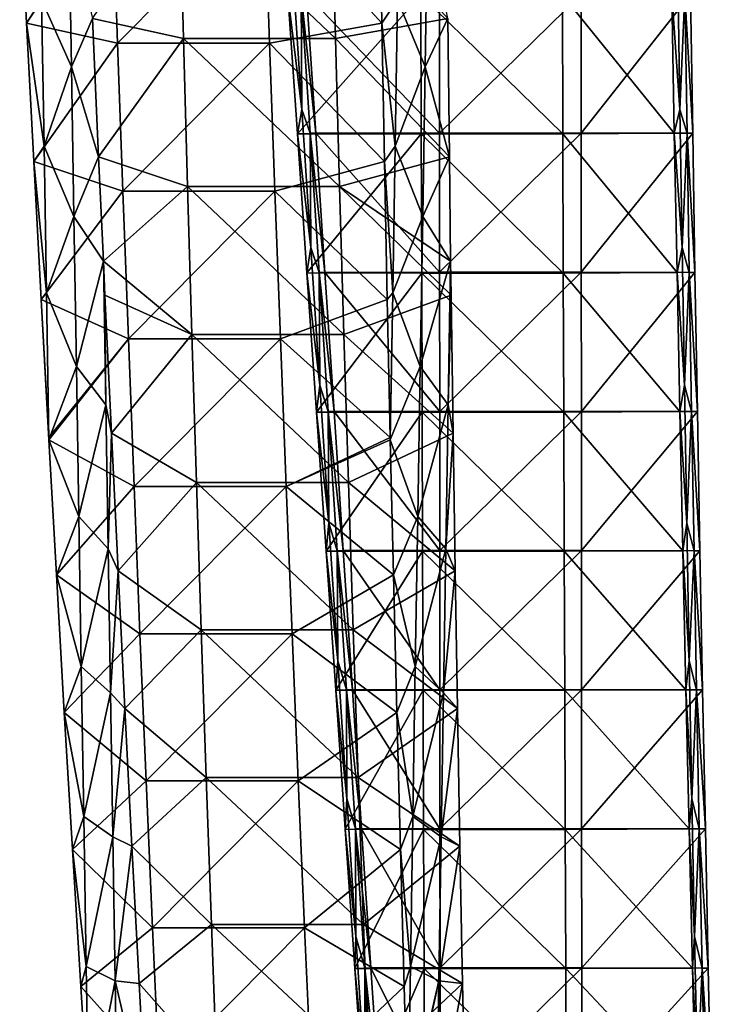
# Model space of a CAD drawing. Header units: millimetres. Extents: x -230 to 230, y 0 to 904.
# Tile 4 of 27: x 165 to 229, y 74 to 165. Entities that reach past the tile are written whole.
import ezdxf

# ---------------------------------------------------------------- set-up
doc = ezdxf.new("R2010")
doc.units = ezdxf.units.MM
doc.header["$LTSCALE"] = 81.481481
for name, color, linetype in [('13', 7, 'CONTINUOUS'), ('15', 7, 'CONTINUOUS'), ('17', 7, 'CONTINUOUS'), ('18', 7, 'CONTINUOUS'), ('2', 7, 'CONTINUOUS'), ('4', 7, 'CONTINUOUS'), ('5', 7, 'CONTINUOUS'), ('6', 7, 'CONTINUOUS')]:
    doc.layers.add(name, color=color, linetype=linetype)

msp = doc.modelspace()

# ---------------------------------------------------------------- linework, layer by layer
at = {"layer": '13', "linetype": 'Continuous'}
for points in [[(225.746, 156.984, -36.353), (224.993, 167.686, -48.721), (225.555, 169.762, -36.344), (225.746, 156.984, -36.353)], [(225.746, 156.984, -36.353), (225.555, 169.762, -36.344), (226.215, 167.683, -23.207), (225.746, 156.984, -36.353)], [(225.231, 154.786, -47.809), (224.993, 167.686, -48.721), (225.746, 156.984, -36.353), (225.231, 154.786, -47.809)], [(226.409, 154.783, -23.216), (225.746, 156.984, -36.353), (226.215, 167.683, -23.207), (226.409, 154.783, -23.216)], [(226.933, 154.785, -12.266), (226.215, 167.683, -23.207), (226.731, 167.685, -12.428), (226.933, 154.785, -12.266)], [(226.409, 154.783, -23.216), (226.215, 167.683, -23.207), (226.933, 154.785, -12.266), (226.409, 154.783, -23.216)], [(225.947, 144.207, -36.362), (225.231, 154.786, -47.809), (225.746, 156.984, -36.353), (225.947, 144.207, -36.362)], [(225.947, 144.207, -36.362), (225.746, 156.984, -36.353), (226.409, 154.783, -23.216), (225.947, 144.207, -36.362)], [(225.481, 141.886, -46.889), (225.231, 154.786, -47.809), (225.947, 144.207, -36.362), (225.481, 141.886, -46.889)], [(226.614, 141.884, -23.226), (225.947, 144.207, -36.362), (226.409, 154.783, -23.216), (226.614, 141.884, -23.226)], [(227.147, 141.885, -12.104), (226.409, 154.783, -23.216), (226.933, 154.785, -12.266), (227.147, 141.885, -12.104)], [(226.614, 141.884, -23.226), (226.409, 154.783, -23.216), (227.147, 141.885, -12.104), (226.614, 141.884, -23.226)], [(226.16, 131.429, -36.372), (225.481, 141.886, -46.889), (225.947, 144.207, -36.362), (226.16, 131.429, -36.372)], [(226.16, 131.429, -36.372), (225.947, 144.207, -36.362), (226.614, 141.884, -23.226), (226.16, 131.429, -36.372)], [(225.743, 128.986, -45.961), (225.481, 141.886, -46.889), (226.16, 131.429, -36.372), (225.743, 128.986, -45.961)], [(226.831, 128.984, -23.237), (226.16, 131.429, -36.372), (226.614, 141.884, -23.226), (226.831, 128.984, -23.237)], [(227.371, 128.985, -11.941), (226.614, 141.884, -23.226), (227.147, 141.885, -12.104), (227.371, 128.985, -11.941)], [(226.831, 128.984, -23.237), (226.614, 141.884, -23.226), (227.371, 128.985, -11.941), (226.831, 128.984, -23.237)], [(226.383, 118.652, -36.383), (225.743, 128.986, -45.961), (226.16, 131.429, -36.372), (226.383, 118.652, -36.383)], [(226.383, 118.652, -36.383), (226.16, 131.429, -36.372), (226.831, 128.984, -23.237), (226.383, 118.652, -36.383)], [(226.015, 116.086, -45.024), (225.743, 128.986, -45.961), (226.383, 118.652, -36.383), (226.015, 116.086, -45.024)], [(227.058, 116.085, -23.248), (226.383, 118.652, -36.383), (226.831, 128.984, -23.237), (227.058, 116.085, -23.248)], [(227.607, 116.086, -11.776), (226.831, 128.984, -23.237), (227.371, 128.985, -11.941), (227.607, 116.086, -11.776)], [(227.058, 116.085, -23.248), (226.831, 128.984, -23.237), (227.607, 116.086, -11.776), (227.058, 116.085, -23.248)], [(226.617, 105.875, -36.394), (226.015, 116.086, -45.024), (226.383, 118.652, -36.383), (226.617, 105.875, -36.394)], [(226.617, 105.875, -36.394), (226.383, 118.652, -36.383), (227.058, 116.085, -23.248), (226.617, 105.875, -36.394)], [(226.3, 103.187, -44.078), (226.015, 116.086, -45.024), (226.617, 105.875, -36.394), (226.3, 103.187, -44.078)], [(227.297, 103.185, -23.259), (226.617, 105.875, -36.394), (227.058, 116.085, -23.248), (227.297, 103.185, -23.259)], [(227.854, 103.187, -11.61), (227.058, 116.085, -23.248), (227.607, 116.086, -11.776), (227.854, 103.187, -11.61)], [(227.297, 103.185, -23.259), (227.058, 116.085, -23.248), (227.854, 103.187, -11.61), (227.297, 103.185, -23.259)], [(226.862, 93.098, -36.406), (226.3, 103.187, -44.078), (226.617, 105.875, -36.394), (226.862, 93.098, -36.406)], [(226.862, 93.098, -36.406), (226.617, 105.875, -36.394), (227.297, 103.185, -23.259), (226.862, 93.098, -36.406)], [(226.596, 90.288, -43.125), (226.3, 103.187, -44.078), (226.862, 93.098, -36.406), (226.596, 90.288, -43.125)], [(227.546, 90.286, -23.271), (226.862, 93.098, -36.406), (227.297, 103.185, -23.259), (227.546, 90.286, -23.271)], [(228.113, 90.288, -11.443), (227.297, 103.185, -23.259), (227.854, 103.187, -11.61), (228.113, 90.288, -11.443)], [(227.546, 90.286, -23.271), (227.297, 103.185, -23.259), (228.113, 90.288, -11.443), (227.546, 90.286, -23.271)], [(227.118, 80.322, -36.418), (226.596, 90.288, -43.125), (226.862, 93.098, -36.406), (227.118, 80.322, -36.418)], [(227.118, 80.322, -36.418), (226.862, 93.098, -36.406), (227.546, 90.286, -23.271), (227.118, 80.322, -36.418)], [(226.903, 77.389, -42.163), (226.596, 90.288, -43.125), (227.118, 80.322, -36.418), (226.903, 77.389, -42.163)], [(227.807, 77.388, -23.283), (227.118, 80.322, -36.418), (227.546, 90.286, -23.271), (227.807, 77.388, -23.283)], [(228.382, 77.389, -11.275), (227.546, 90.286, -23.271), (228.113, 90.288, -11.443), (228.382, 77.389, -11.275)], [(227.807, 77.388, -23.283), (227.546, 90.286, -23.271), (228.382, 77.389, -11.275), (227.807, 77.388, -23.283)], [(227.385, 67.545, -36.431), (226.903, 77.389, -42.163), (227.118, 80.322, -36.418), (227.385, 67.545, -36.431)], [(227.385, 67.545, -36.431), (227.118, 80.322, -36.418), (227.807, 77.388, -23.283), (227.385, 67.545, -36.431)], [(227.222, 64.49, -41.192), (226.903, 77.389, -42.163), (227.385, 67.545, -36.431), (227.222, 64.49, -41.192)], [(228.079, 64.489, -23.296), (227.385, 67.545, -36.431), (227.807, 77.388, -23.283), (228.079, 64.489, -23.296)], [(228.663, 64.49, -11.106), (227.807, 77.388, -23.283), (228.382, 77.389, -11.275), (228.663, 64.49, -11.106)], [(228.079, 64.489, -23.296), (227.807, 77.388, -23.283), (228.663, 64.49, -11.106), (228.079, 64.489, -23.296)]]:
    msp.add_3dface(points, dxfattribs=at)
at = {"layer": '15', "linetype": 'Continuous'}
for points in [[(190.677, 156.988, -34.674), (189.848, 169.765, -34.634), (189.393, 167.641, -47.014), (190.677, 156.988, -34.674)], [(189.848, 169.765, -34.634), (190.677, 156.988, -34.674), (190.611, 167.687, -21.503), (189.848, 169.765, -34.634)], [(190.274, 154.742, -46.133), (190.677, 156.988, -34.674), (189.393, 167.641, -47.014), (190.274, 154.742, -46.133)], [(191.127, 167.695, -10.723), (190.611, 167.687, -21.503), (191.972, 154.795, -10.593), (191.127, 167.695, -10.723)], [(190.611, 167.687, -21.503), (190.677, 156.988, -34.674), (191.448, 154.787, -21.543), (190.611, 167.687, -21.503)], [(190.611, 167.687, -21.503), (191.448, 154.787, -21.543), (191.972, 154.795, -10.593), (190.611, 167.687, -21.503)], [(191.507, 144.21, -34.714), (190.677, 156.988, -34.674), (190.274, 154.742, -46.133), (191.507, 144.21, -34.714)], [(190.677, 156.988, -34.674), (191.507, 144.21, -34.714), (191.448, 154.787, -21.543), (190.677, 156.988, -34.674)], [(191.157, 141.844, -45.243), (191.507, 144.21, -34.714), (190.274, 154.742, -46.133), (191.157, 141.844, -45.243)], [(191.972, 154.795, -10.593), (191.448, 154.787, -21.543), (192.819, 141.895, -10.461), (191.972, 154.795, -10.593)], [(191.448, 154.787, -21.543), (191.507, 144.21, -34.714), (192.287, 141.887, -21.583), (191.448, 154.787, -21.543)], [(191.448, 154.787, -21.543), (192.287, 141.887, -21.583), (192.819, 141.895, -10.461), (191.448, 154.787, -21.543)], [(192.34, 131.433, -34.753), (191.507, 144.21, -34.714), (191.157, 141.844, -45.243), (192.34, 131.433, -34.753)], [(191.507, 144.21, -34.714), (192.34, 131.433, -34.753), (192.287, 141.887, -21.583), (191.507, 144.21, -34.714)], [(192.043, 128.946, -44.344), (192.34, 131.433, -34.753), (191.157, 141.844, -45.243), (192.043, 128.946, -44.344)], [(192.819, 141.895, -10.461), (192.287, 141.887, -21.583), (193.668, 128.995, -10.327), (192.819, 141.895, -10.461)], [(192.287, 141.887, -21.583), (192.34, 131.433, -34.753), (193.128, 128.988, -21.623), (192.287, 141.887, -21.583)], [(192.287, 141.887, -21.583), (193.128, 128.988, -21.623), (193.668, 128.995, -10.327), (192.287, 141.887, -21.583)], [(193.174, 118.656, -34.793), (192.34, 131.433, -34.753), (192.043, 128.946, -44.344), (193.174, 118.656, -34.793)], [(192.34, 131.433, -34.753), (193.174, 118.656, -34.793), (193.128, 128.988, -21.623), (192.34, 131.433, -34.753)], [(192.931, 116.049, -43.437), (193.174, 118.656, -34.793), (192.043, 128.946, -44.344), (192.931, 116.049, -43.437)], [(193.668, 128.995, -10.327), (193.128, 128.988, -21.623), (194.519, 116.096, -10.192), (193.668, 128.995, -10.327)], [(193.128, 128.988, -21.623), (193.174, 118.656, -34.793), (193.971, 116.089, -21.664), (193.128, 128.988, -21.623)], [(193.128, 128.988, -21.623), (193.971, 116.089, -21.664), (194.519, 116.096, -10.192), (193.128, 128.988, -21.623)], [(194.01, 105.879, -34.833), (193.174, 118.656, -34.793), (192.931, 116.049, -43.437), (194.01, 105.879, -34.833)], [(193.174, 118.656, -34.793), (194.01, 105.879, -34.833), (193.971, 116.089, -21.664), (193.174, 118.656, -34.793)], [(193.821, 103.152, -42.521), (194.01, 105.879, -34.833), (192.931, 116.049, -43.437), (193.821, 103.152, -42.521)], [(194.519, 116.096, -10.192), (193.971, 116.089, -21.664), (195.372, 103.196, -10.055), (194.519, 116.096, -10.192)], [(193.971, 116.089, -21.664), (194.01, 105.879, -34.833), (194.815, 103.189, -21.704), (193.971, 116.089, -21.664)], [(193.971, 116.089, -21.664), (194.815, 103.189, -21.704), (195.372, 103.196, -10.055), (193.971, 116.089, -21.664)], [(194.848, 93.102, -34.873), (194.01, 105.879, -34.833), (193.821, 103.152, -42.521), (194.848, 93.102, -34.873)], [(194.01, 105.879, -34.833), (194.848, 93.102, -34.873), (194.815, 103.189, -21.704), (194.01, 105.879, -34.833)], [(195.372, 103.196, -10.055), (194.815, 103.189, -21.704), (196.227, 90.296, -9.917), (195.372, 103.196, -10.055)], [(194.815, 103.189, -21.704), (194.848, 93.102, -34.873), (195.661, 90.29, -21.744), (194.815, 103.189, -21.704)], [(194.815, 103.189, -21.704), (195.661, 90.29, -21.744), (196.227, 90.296, -9.917), (194.815, 103.189, -21.704)], [(194.713, 90.256, -41.596), (194.848, 93.102, -34.873), (193.821, 103.152, -42.521), (194.713, 90.256, -41.596)], [(195.687, 80.325, -34.914), (194.848, 93.102, -34.873), (194.713, 90.256, -41.596), (195.687, 80.325, -34.914)], [(194.848, 93.102, -34.873), (195.687, 80.325, -34.914), (195.661, 90.29, -21.744), (194.848, 93.102, -34.873)], [(195.608, 77.361, -40.662), (195.687, 80.325, -34.914), (194.713, 90.256, -41.596), (195.608, 77.361, -40.662)], [(196.227, 90.296, -9.917), (195.661, 90.29, -21.744), (197.084, 77.397, -9.777), (196.227, 90.296, -9.917)], [(195.661, 90.29, -21.744), (195.687, 80.325, -34.914), (196.509, 77.391, -21.785), (195.661, 90.29, -21.744)], [(195.661, 90.29, -21.744), (196.509, 77.391, -21.785), (197.084, 77.397, -9.777), (195.661, 90.29, -21.744)], [(196.529, 67.549, -34.954), (195.687, 80.325, -34.914), (195.608, 77.361, -40.662), (196.529, 67.549, -34.954)], [(195.687, 80.325, -34.914), (196.529, 67.549, -34.954), (196.509, 77.391, -21.785), (195.687, 80.325, -34.914)], [(196.504, 64.466, -39.72), (196.529, 67.549, -34.954), (195.608, 77.361, -40.662), (196.504, 64.466, -39.72)], [(197.084, 77.397, -9.777), (196.509, 77.391, -21.785), (197.943, 64.497, -9.636), (197.084, 77.397, -9.777)], [(196.509, 77.391, -21.785), (196.529, 67.549, -34.954), (197.359, 64.492, -21.826), (196.509, 77.391, -21.785)], [(196.509, 77.391, -21.785), (197.359, 64.492, -21.826), (197.943, 64.497, -9.636), (196.509, 77.391, -21.785)]]:
    msp.add_3dface(points, dxfattribs=at)
at = {"layer": '17', "linetype": 'Continuous'}
for points in [[(190.274, 154.742, -46.133), (189.393, 167.641, -47.014), (201.707, 167.631, -47.603), (190.274, 154.742, -46.133)], [(190.274, 154.742, -46.133), (201.707, 167.631, -47.603), (201.751, 154.733, -46.682), (190.274, 154.742, -46.133)], [(214.845, 167.631, -48.232), (214.889, 154.733, -47.31), (201.707, 167.631, -47.603), (214.845, 167.631, -48.232)], [(201.707, 167.631, -47.603), (214.889, 154.733, -47.31), (201.751, 154.733, -46.682), (201.707, 167.631, -47.603)], [(224.993, 167.686, -48.721), (225.231, 154.786, -47.809), (214.845, 167.631, -48.232), (224.993, 167.686, -48.721)], [(214.845, 167.631, -48.232), (225.231, 154.786, -47.809), (214.889, 154.733, -47.31), (214.845, 167.631, -48.232)], [(191.157, 141.844, -45.243), (190.274, 154.742, -46.133), (201.751, 154.733, -46.682), (191.157, 141.844, -45.243)], [(191.157, 141.844, -45.243), (201.751, 154.733, -46.682), (201.796, 141.835, -45.752), (191.157, 141.844, -45.243)], [(214.889, 154.733, -47.31), (214.933, 141.835, -46.381), (201.751, 154.733, -46.682), (214.889, 154.733, -47.31)], [(201.751, 154.733, -46.682), (214.933, 141.835, -46.381), (201.796, 141.835, -45.752), (201.751, 154.733, -46.682)], [(225.231, 154.786, -47.809), (225.481, 141.886, -46.889), (214.889, 154.733, -47.31), (225.231, 154.786, -47.809)], [(214.889, 154.733, -47.31), (225.481, 141.886, -46.889), (214.933, 141.835, -46.381), (214.889, 154.733, -47.31)], [(192.043, 128.946, -44.344), (191.157, 141.844, -45.243), (201.796, 141.835, -45.752), (192.043, 128.946, -44.344)], [(192.043, 128.946, -44.344), (201.796, 141.835, -45.752), (201.84, 128.937, -44.813), (192.043, 128.946, -44.344)], [(214.933, 141.835, -46.381), (214.978, 128.937, -45.442), (201.796, 141.835, -45.752), (214.933, 141.835, -46.381)], [(201.796, 141.835, -45.752), (214.978, 128.937, -45.442), (201.84, 128.937, -44.813), (201.796, 141.835, -45.752)], [(225.481, 141.886, -46.889), (225.743, 128.986, -45.961), (214.933, 141.835, -46.381), (225.481, 141.886, -46.889)], [(214.933, 141.835, -46.381), (225.743, 128.986, -45.961), (214.978, 128.937, -45.442), (214.933, 141.835, -46.381)], [(192.931, 116.049, -43.437), (192.043, 128.946, -44.344), (201.84, 128.937, -44.813), (192.931, 116.049, -43.437)], [(192.931, 116.049, -43.437), (201.84, 128.937, -44.813), (201.886, 116.04, -43.865), (192.931, 116.049, -43.437)], [(214.978, 128.937, -45.442), (215.024, 116.04, -44.494), (201.84, 128.937, -44.813), (214.978, 128.937, -45.442)], [(201.84, 128.937, -44.813), (215.024, 116.04, -44.494), (201.886, 116.04, -43.865), (201.84, 128.937, -44.813)], [(225.743, 128.986, -45.961), (226.015, 116.086, -45.024), (214.978, 128.937, -45.442), (225.743, 128.986, -45.961)], [(214.978, 128.937, -45.442), (226.015, 116.086, -45.024), (215.024, 116.04, -44.494), (214.978, 128.937, -45.442)], [(193.821, 103.152, -42.521), (192.931, 116.049, -43.437), (201.886, 116.04, -43.865), (193.821, 103.152, -42.521)], [(193.821, 103.152, -42.521), (201.886, 116.04, -43.865), (201.932, 103.144, -42.909), (193.821, 103.152, -42.521)], [(215.024, 116.04, -44.494), (215.069, 103.144, -43.538), (201.886, 116.04, -43.865), (215.024, 116.04, -44.494)], [(201.886, 116.04, -43.865), (215.069, 103.144, -43.538), (201.932, 103.144, -42.909), (201.886, 116.04, -43.865)], [(226.015, 116.086, -45.024), (226.3, 103.187, -44.078), (215.024, 116.04, -44.494), (226.015, 116.086, -45.024)], [(215.024, 116.04, -44.494), (226.3, 103.187, -44.078), (215.069, 103.144, -43.538), (215.024, 116.04, -44.494)], [(226.3, 103.187, -44.078), (226.596, 90.288, -43.125), (215.069, 103.144, -43.538), (226.3, 103.187, -44.078)], [(194.713, 90.256, -41.596), (193.821, 103.152, -42.521), (201.932, 103.144, -42.909), (194.713, 90.256, -41.596)], [(194.713, 90.256, -41.596), (201.932, 103.144, -42.909), (201.978, 90.249, -41.943), (194.713, 90.256, -41.596)], [(215.069, 103.144, -43.538), (215.116, 90.249, -42.572), (201.932, 103.144, -42.909), (215.069, 103.144, -43.538)], [(201.932, 103.144, -42.909), (215.116, 90.249, -42.572), (201.978, 90.249, -41.943), (201.932, 103.144, -42.909)], [(215.069, 103.144, -43.538), (226.596, 90.288, -43.125), (215.116, 90.249, -42.572), (215.069, 103.144, -43.538)], [(195.608, 77.361, -40.662), (194.713, 90.256, -41.596), (201.978, 90.249, -41.943), (195.608, 77.361, -40.662)], [(195.608, 77.361, -40.662), (201.978, 90.249, -41.943), (202.024, 77.354, -40.969), (195.608, 77.361, -40.662)], [(215.116, 90.249, -42.572), (215.162, 77.354, -41.598), (201.978, 90.249, -41.943), (215.116, 90.249, -42.572)], [(201.978, 90.249, -41.943), (215.162, 77.354, -41.598), (202.024, 77.354, -40.969), (201.978, 90.249, -41.943)], [(226.596, 90.288, -43.125), (226.903, 77.389, -42.163), (215.116, 90.249, -42.572), (226.596, 90.288, -43.125)], [(215.116, 90.249, -42.572), (226.903, 77.389, -42.163), (215.162, 77.354, -41.598), (215.116, 90.249, -42.572)], [(196.504, 64.466, -39.72), (195.608, 77.361, -40.662), (202.024, 77.354, -40.969), (196.504, 64.466, -39.72)], [(196.504, 64.466, -39.72), (202.024, 77.354, -40.969), (202.072, 64.46, -39.986), (196.504, 64.466, -39.72)], [(215.162, 77.354, -41.598), (215.209, 64.46, -40.615), (202.024, 77.354, -40.969), (215.162, 77.354, -41.598)], [(202.024, 77.354, -40.969), (215.209, 64.46, -40.615), (202.072, 64.46, -39.986), (202.024, 77.354, -40.969)], [(226.903, 77.389, -42.163), (227.222, 64.49, -41.192), (215.162, 77.354, -41.598), (226.903, 77.389, -42.163)], [(215.162, 77.354, -41.598), (227.222, 64.49, -41.192), (215.209, 64.46, -40.615), (215.162, 77.354, -41.598)]]:
    msp.add_3dface(points, dxfattribs=at)
at = {"layer": '18', "linetype": 'Continuous'}
for points in [[(191.127, 167.695, -10.723), (203.452, 154.798, -11.142), (203.444, 167.698, -11.313), (191.127, 167.695, -10.723)], [(191.127, 167.695, -10.723), (191.972, 154.795, -10.593), (203.452, 154.798, -11.142), (191.127, 167.695, -10.723)], [(203.452, 154.798, -11.142), (216.582, 167.698, -11.942), (203.444, 167.698, -11.313), (203.452, 154.798, -11.142)], [(216.59, 154.798, -11.771), (216.582, 167.698, -11.942), (203.452, 154.798, -11.142), (216.59, 154.798, -11.771)], [(216.59, 154.798, -11.771), (226.731, 167.685, -12.428), (216.582, 167.698, -11.942), (216.59, 154.798, -11.771)], [(226.933, 154.785, -12.266), (226.731, 167.685, -12.428), (216.59, 154.798, -11.771), (226.933, 154.785, -12.266)], [(191.972, 154.795, -10.593), (203.461, 141.898, -10.97), (203.452, 154.798, -11.142), (191.972, 154.795, -10.593)], [(191.972, 154.795, -10.593), (192.819, 141.895, -10.461), (203.461, 141.898, -10.97), (191.972, 154.795, -10.593)], [(203.461, 141.898, -10.97), (216.59, 154.798, -11.771), (203.452, 154.798, -11.142), (203.461, 141.898, -10.97)], [(216.598, 141.898, -11.599), (216.59, 154.798, -11.771), (203.461, 141.898, -10.97), (216.598, 141.898, -11.599)], [(216.598, 141.898, -11.599), (226.933, 154.785, -12.266), (216.59, 154.798, -11.771), (216.598, 141.898, -11.599)], [(227.147, 141.885, -12.104), (226.933, 154.785, -12.266), (216.598, 141.898, -11.599), (227.147, 141.885, -12.104)], [(192.819, 141.895, -10.461), (203.469, 128.998, -10.796), (203.461, 141.898, -10.97), (192.819, 141.895, -10.461)], [(192.819, 141.895, -10.461), (193.668, 128.995, -10.327), (203.469, 128.998, -10.796), (192.819, 141.895, -10.461)], [(203.469, 128.998, -10.796), (216.598, 141.898, -11.599), (203.461, 141.898, -10.97), (203.469, 128.998, -10.796)], [(216.607, 128.998, -11.425), (216.598, 141.898, -11.599), (203.469, 128.998, -10.796), (216.607, 128.998, -11.425)], [(216.607, 128.998, -11.425), (227.147, 141.885, -12.104), (216.598, 141.898, -11.599), (216.607, 128.998, -11.425)], [(227.371, 128.985, -11.941), (227.147, 141.885, -12.104), (216.607, 128.998, -11.425), (227.371, 128.985, -11.941)], [(193.668, 128.995, -10.327), (203.477, 116.098, -10.621), (203.469, 128.998, -10.796), (193.668, 128.995, -10.327)], [(193.668, 128.995, -10.327), (194.519, 116.096, -10.192), (203.477, 116.098, -10.621), (193.668, 128.995, -10.327)], [(203.477, 116.098, -10.621), (216.607, 128.998, -11.425), (203.469, 128.998, -10.796), (203.477, 116.098, -10.621)], [(216.615, 116.098, -11.25), (216.607, 128.998, -11.425), (203.477, 116.098, -10.621), (216.615, 116.098, -11.25)], [(216.615, 116.098, -11.25), (227.371, 128.985, -11.941), (216.607, 128.998, -11.425), (216.615, 116.098, -11.25)], [(227.607, 116.086, -11.776), (227.371, 128.985, -11.941), (216.615, 116.098, -11.25), (227.607, 116.086, -11.776)], [(194.519, 116.096, -10.192), (203.486, 103.198, -10.444), (203.477, 116.098, -10.621), (194.519, 116.096, -10.192)], [(194.519, 116.096, -10.192), (195.372, 103.196, -10.055), (203.486, 103.198, -10.444), (194.519, 116.096, -10.192)], [(203.486, 103.198, -10.444), (216.615, 116.098, -11.25), (203.477, 116.098, -10.621), (203.486, 103.198, -10.444)], [(216.624, 103.198, -11.073), (216.615, 116.098, -11.25), (203.486, 103.198, -10.444), (216.624, 103.198, -11.073)], [(216.624, 103.198, -11.073), (227.607, 116.086, -11.776), (216.615, 116.098, -11.25), (216.624, 103.198, -11.073)], [(227.854, 103.187, -11.61), (227.607, 116.086, -11.776), (216.624, 103.198, -11.073), (227.854, 103.187, -11.61)], [(195.372, 103.196, -10.055), (203.494, 90.298, -10.265), (203.486, 103.198, -10.444), (195.372, 103.196, -10.055)], [(195.372, 103.196, -10.055), (196.227, 90.296, -9.917), (203.494, 90.298, -10.265), (195.372, 103.196, -10.055)], [(203.494, 90.298, -10.265), (216.624, 103.198, -11.073), (203.486, 103.198, -10.444), (203.494, 90.298, -10.265)], [(216.632, 90.298, -10.894), (216.624, 103.198, -11.073), (203.494, 90.298, -10.265), (216.632, 90.298, -10.894)], [(216.632, 90.298, -10.894), (227.854, 103.187, -11.61), (216.624, 103.198, -11.073), (216.632, 90.298, -10.894)], [(228.113, 90.288, -11.443), (227.854, 103.187, -11.61), (216.632, 90.298, -10.894), (228.113, 90.288, -11.443)], [(196.227, 90.296, -9.917), (203.503, 77.398, -10.085), (203.494, 90.298, -10.265), (196.227, 90.296, -9.917)], [(196.227, 90.296, -9.917), (197.084, 77.397, -9.777), (203.503, 77.398, -10.085), (196.227, 90.296, -9.917)], [(203.503, 77.398, -10.085), (216.632, 90.298, -10.894), (203.494, 90.298, -10.265), (203.503, 77.398, -10.085)], [(216.641, 77.398, -10.714), (216.632, 90.298, -10.894), (203.503, 77.398, -10.085), (216.641, 77.398, -10.714)], [(216.641, 77.398, -10.714), (228.113, 90.288, -11.443), (216.632, 90.298, -10.894), (216.641, 77.398, -10.714)], [(228.382, 77.389, -11.275), (228.113, 90.288, -11.443), (216.641, 77.398, -10.714), (228.382, 77.389, -11.275)], [(197.084, 77.397, -9.777), (203.512, 64.499, -9.903), (203.503, 77.398, -10.085), (197.084, 77.397, -9.777)], [(197.084, 77.397, -9.777), (197.943, 64.497, -9.636), (203.512, 64.499, -9.903), (197.084, 77.397, -9.777)], [(203.512, 64.499, -9.903), (216.641, 77.398, -10.714), (203.503, 77.398, -10.085), (203.512, 64.499, -9.903)], [(216.65, 64.499, -10.531), (216.641, 77.398, -10.714), (203.512, 64.499, -9.903), (216.65, 64.499, -10.531)], [(216.65, 64.499, -10.531), (228.382, 77.389, -11.275), (216.641, 77.398, -10.714), (216.65, 64.499, -10.531)], [(228.663, 64.49, -11.106), (228.382, 77.389, -11.275), (216.65, 64.499, -10.531), (228.663, 64.49, -11.106)]]:
    msp.add_3dface(points, dxfattribs=at)
at = {"layer": '2', "linetype": 'Continuous'}
for points in [[(164.508, 177.824, -432.927), (165.155, 164.989, -435.192), (173.12, 176.907, -431.466), (164.508, 177.824, -432.927)], [(197.871, 177.824, -426.62), (187.222, 176.907, -428.8), (198.096, 164.989, -428.965), (197.871, 177.824, -426.62)], [(173.12, 176.907, -431.466), (165.155, 164.989, -435.192), (173.589, 163.158, -433.947), (173.12, 176.907, -431.466)], [(187.222, 176.907, -428.8), (173.12, 176.907, -431.466), (173.589, 163.158, -433.947), (187.222, 176.907, -428.8)], [(187.691, 163.158, -431.281), (187.222, 176.907, -428.8), (173.589, 163.158, -433.947), (187.691, 163.158, -431.281)], [(187.222, 176.907, -428.8), (187.691, 163.158, -431.281), (198.096, 164.989, -428.965), (187.222, 176.907, -428.8)], [(165.155, 164.989, -435.192), (165.819, 152.173, -437.551), (173.589, 163.158, -433.947), (165.155, 164.989, -435.192)], [(198.096, 164.989, -428.965), (187.691, 163.158, -431.281), (198.338, 152.173, -431.403), (198.096, 164.989, -428.965)], [(173.589, 163.158, -433.947), (165.819, 152.173, -437.551), (174.078, 149.429, -436.534), (173.589, 163.158, -433.947)], [(187.691, 163.158, -431.281), (173.589, 163.158, -433.947), (174.078, 149.429, -436.534), (187.691, 163.158, -431.281)], [(188.18, 149.429, -433.868), (187.691, 163.158, -431.281), (174.078, 149.429, -436.534), (188.18, 149.429, -433.868)], [(187.691, 163.158, -431.281), (188.18, 149.429, -433.868), (198.338, 152.173, -431.403), (187.691, 163.158, -431.281)], [(165.819, 152.173, -437.551), (166.501, 139.375, -440.002), (174.078, 149.429, -436.534), (165.819, 152.173, -437.551)], [(198.338, 152.173, -431.403), (188.18, 149.429, -433.868), (198.599, 139.375, -433.934), (198.338, 152.173, -431.403)], [(174.078, 149.429, -436.534), (166.501, 139.375, -440.002), (174.587, 135.721, -439.228), (174.078, 149.429, -436.534)], [(188.18, 149.429, -433.868), (174.078, 149.429, -436.534), (174.587, 135.721, -439.228), (188.18, 149.429, -433.868)], [(188.689, 135.721, -436.562), (188.18, 149.429, -433.868), (174.587, 135.721, -439.228), (188.689, 135.721, -436.562)], [(188.18, 149.429, -433.868), (188.689, 135.721, -436.562), (198.599, 139.375, -433.934), (188.18, 149.429, -433.868)], [(166.501, 139.375, -440.002), (167.199, 126.595, -442.546), (174.587, 135.721, -439.228), (166.501, 139.375, -440.002)], [(198.599, 139.375, -433.934), (188.689, 135.721, -436.562), (198.877, 126.595, -436.558), (198.599, 139.375, -433.934)], [(167.199, 126.595, -442.546), (167.212, 126.371, -442.592), (174.587, 135.721, -439.228), (167.199, 126.595, -442.546)], [(174.587, 135.721, -439.228), (167.212, 126.371, -442.592), (175.116, 122.036, -442.028), (174.587, 135.721, -439.228)], [(188.689, 135.721, -436.562), (174.587, 135.721, -439.228), (175.116, 122.036, -442.028), (188.689, 135.721, -436.562)], [(189.218, 122.036, -439.362), (188.689, 135.721, -436.562), (175.116, 122.036, -442.028), (189.218, 122.036, -439.362)], [(188.689, 135.721, -436.562), (189.218, 122.036, -439.362), (198.877, 126.595, -436.558), (188.689, 135.721, -436.562)], [(167.212, 126.371, -442.592), (167.915, 113.835, -445.182), (175.116, 122.036, -442.028), (167.212, 126.371, -442.592)], [(198.877, 126.595, -436.558), (189.218, 122.036, -439.362), (198.882, 126.371, -436.604), (198.877, 126.595, -436.558)], [(198.882, 126.371, -436.604), (189.218, 122.036, -439.362), (199.173, 113.835, -439.273), (198.882, 126.371, -436.604)], [(175.116, 122.036, -442.028), (167.915, 113.835, -445.182), (175.666, 108.373, -444.934), (175.116, 122.036, -442.028)], [(189.218, 122.036, -439.362), (175.116, 122.036, -442.028), (175.666, 108.373, -444.934), (189.218, 122.036, -439.362)], [(189.768, 108.373, -442.268), (189.218, 122.036, -439.362), (175.666, 108.373, -444.934), (189.768, 108.373, -442.268)], [(189.218, 122.036, -439.362), (189.768, 108.373, -442.268), (199.173, 113.835, -439.273), (189.218, 122.036, -439.362)], [(167.915, 113.835, -445.182), (168.648, 101.096, -447.911), (175.666, 108.373, -444.934), (167.915, 113.835, -445.182)], [(199.173, 113.835, -439.273), (189.768, 108.373, -442.268), (199.487, 101.096, -442.081), (199.173, 113.835, -439.273)], [(175.666, 108.373, -444.934), (168.648, 101.096, -447.911), (176.235, 94.735, -447.946), (175.666, 108.373, -444.934)], [(189.768, 108.373, -442.268), (175.666, 108.373, -444.934), (176.235, 94.735, -447.946), (189.768, 108.373, -442.268)], [(190.337, 94.735, -445.28), (189.768, 108.373, -442.268), (176.235, 94.735, -447.946), (190.337, 94.735, -445.28)], [(189.768, 108.373, -442.268), (190.337, 94.735, -445.28), (199.487, 101.096, -442.081), (189.768, 108.373, -442.268)], [(168.648, 101.096, -447.911), (169.398, 88.378, -450.732), (176.235, 94.735, -447.946), (168.648, 101.096, -447.911)], [(199.487, 101.096, -442.081), (190.337, 94.735, -445.28), (199.818, 88.378, -444.981), (199.487, 101.096, -442.081)], [(176.235, 94.735, -447.946), (169.398, 88.378, -450.732), (176.824, 81.121, -451.064), (176.235, 94.735, -447.946)], [(190.337, 94.735, -445.28), (176.235, 94.735, -447.946), (176.824, 81.121, -451.064), (190.337, 94.735, -445.28)], [(190.927, 81.121, -448.398), (190.337, 94.735, -445.28), (176.824, 81.121, -451.064), (190.927, 81.121, -448.398)], [(190.337, 94.735, -445.28), (190.927, 81.121, -448.398), (199.818, 88.378, -444.981), (190.337, 94.735, -445.28)], [(169.398, 88.378, -450.732), (170.165, 75.682, -453.645), (176.824, 81.121, -451.064), (169.398, 88.378, -450.732)], [(199.818, 88.378, -444.981), (190.927, 81.121, -448.398), (200.168, 75.682, -447.973), (199.818, 88.378, -444.981)], [(176.824, 81.121, -451.064), (170.165, 75.682, -453.645), (177.434, 67.532, -454.287), (176.824, 81.121, -451.064)], [(190.927, 81.121, -448.398), (176.824, 81.121, -451.064), (177.434, 67.532, -454.287), (190.927, 81.121, -448.398)], [(191.536, 67.532, -451.621), (190.927, 81.121, -448.398), (177.434, 67.532, -454.287), (191.536, 67.532, -451.621)], [(190.927, 81.121, -448.398), (191.536, 67.532, -451.621), (200.168, 75.682, -447.973), (190.927, 81.121, -448.398)], [(170.165, 75.682, -453.645), (170.909, 63.642, -456.497), (177.434, 67.532, -454.287), (170.165, 75.682, -453.645)], [(200.168, 75.682, -447.973), (191.536, 67.532, -451.621), (200.516, 63.642, -450.9), (200.168, 75.682, -447.973)]]:
    msp.add_3dface(points, dxfattribs=at)
at = {"layer": '4', "linetype": 'Continuous'}
for points in [[(179.694, 163.593, -466.242), (171.267, 165.425, -467.564), (179.331, 177.348, -464.324), (179.694, 163.593, -466.242)], [(193.433, 177.348, -461.658), (193.796, 163.593, -463.576), (179.331, 177.348, -464.324), (193.433, 177.348, -461.658)], [(193.796, 163.593, -463.576), (179.694, 163.593, -466.242), (179.331, 177.348, -464.324), (193.796, 163.593, -463.576)], [(193.433, 177.348, -461.658), (204.222, 165.425, -461.334), (193.796, 163.593, -463.576), (193.433, 177.348, -461.658)], [(171.832, 152.599, -469.397), (171.267, 165.425, -467.564), (179.694, 163.593, -466.242), (171.832, 152.599, -469.397)], [(204.222, 165.425, -461.334), (204.366, 152.599, -463.247), (193.796, 163.593, -463.576), (204.222, 165.425, -461.334)], [(180.077, 149.853, -468.267), (171.832, 152.599, -469.397), (179.694, 163.593, -466.242), (180.077, 149.853, -468.267)], [(193.796, 163.593, -463.576), (194.179, 149.853, -465.601), (179.694, 163.593, -466.242), (193.796, 163.593, -463.576)], [(194.179, 149.853, -465.601), (180.077, 149.853, -468.267), (179.694, 163.593, -466.242), (194.179, 149.853, -465.601)], [(193.796, 163.593, -463.576), (204.366, 152.599, -463.247), (194.179, 149.853, -465.601), (193.796, 163.593, -463.576)], [(172.269, 142.944, -470.839), (171.832, 152.599, -469.397), (180.077, 149.853, -468.267), (172.269, 142.944, -470.839)], [(204.366, 152.599, -463.247), (204.485, 142.944, -464.749), (194.179, 149.853, -465.601), (204.366, 152.599, -463.247)], [(180.479, 136.129, -470.398), (172.269, 142.944, -470.839), (180.077, 149.853, -468.267), (180.479, 136.129, -470.398)], [(194.179, 149.853, -465.601), (194.582, 136.129, -467.732), (180.077, 149.853, -468.267), (194.179, 149.853, -465.601)], [(194.582, 136.129, -467.732), (180.479, 136.129, -470.398), (180.077, 149.853, -468.267), (194.582, 136.129, -467.732)], [(204.485, 142.944, -464.749), (204.526, 139.787, -465.252), (194.179, 149.853, -465.601), (204.485, 142.944, -464.749)], [(194.179, 149.853, -465.601), (204.526, 139.787, -465.252), (194.582, 136.129, -467.732), (194.179, 149.853, -465.601)], [(172.415, 139.787, -471.323), (172.269, 142.944, -470.839), (180.479, 136.129, -470.398), (172.415, 139.787, -471.323)], [(173.014, 126.99, -473.341), (172.415, 139.787, -471.323), (180.479, 136.129, -470.398), (173.014, 126.99, -473.341)], [(204.526, 139.787, -465.252), (204.705, 126.99, -467.35), (194.582, 136.129, -467.732), (204.526, 139.787, -465.252)], [(180.902, 122.424, -472.635), (173.014, 126.99, -473.341), (180.479, 136.129, -470.398), (180.902, 122.424, -472.635)], [(194.582, 136.129, -467.732), (195.004, 122.424, -469.969), (180.479, 136.129, -470.398), (194.582, 136.129, -467.732)], [(195.004, 122.424, -469.969), (180.902, 122.424, -472.635), (180.479, 136.129, -470.398), (195.004, 122.424, -469.969)], [(194.582, 136.129, -467.732), (204.705, 126.99, -467.35), (195.004, 122.424, -469.969), (194.582, 136.129, -467.732)], [(173.631, 114.209, -475.452), (173.014, 126.99, -473.341), (180.902, 122.424, -472.635), (173.631, 114.209, -475.452)], [(204.705, 126.99, -467.35), (204.901, 114.209, -469.541), (195.004, 122.424, -469.969), (204.705, 126.99, -467.35)], [(181.345, 108.736, -474.978), (173.631, 114.209, -475.452), (180.902, 122.424, -472.635), (181.345, 108.736, -474.978)], [(195.004, 122.424, -469.969), (195.447, 108.736, -472.312), (180.902, 122.424, -472.635), (195.004, 122.424, -469.969)], [(195.447, 108.736, -472.312), (181.345, 108.736, -474.978), (180.902, 122.424, -472.635), (195.447, 108.736, -472.312)], [(195.004, 122.424, -469.969), (204.901, 114.209, -469.541), (195.447, 108.736, -472.312), (195.004, 122.424, -469.969)], [(174.265, 101.444, -477.656), (173.631, 114.209, -475.452), (181.345, 108.736, -474.978), (174.265, 101.444, -477.656)], [(204.901, 114.209, -469.541), (205.115, 101.444, -471.824), (195.447, 108.736, -472.312), (204.901, 114.209, -469.541)], [(181.808, 95.068, -477.427), (174.265, 101.444, -477.656), (181.345, 108.736, -474.978), (181.808, 95.068, -477.427)], [(195.447, 108.736, -472.312), (195.91, 95.068, -474.761), (181.345, 108.736, -474.978), (195.447, 108.736, -472.312)], [(195.91, 95.068, -474.761), (181.808, 95.068, -477.427), (181.345, 108.736, -474.978), (195.91, 95.068, -474.761)], [(195.447, 108.736, -472.312), (205.115, 101.444, -471.824), (195.91, 95.068, -474.761), (195.447, 108.736, -472.312)], [(174.916, 88.696, -479.952), (174.265, 101.444, -477.656), (181.808, 95.068, -477.427), (174.916, 88.696, -479.952)], [(205.115, 101.444, -471.824), (205.347, 88.696, -474.199), (195.91, 95.068, -474.761), (205.115, 101.444, -471.824)], [(182.291, 81.42, -479.982), (174.916, 88.696, -479.952), (181.808, 95.068, -477.427), (182.291, 81.42, -479.982)], [(195.91, 95.068, -474.761), (196.393, 81.42, -477.316), (181.808, 95.068, -477.427), (195.91, 95.068, -474.761)], [(196.393, 81.42, -477.316), (182.291, 81.42, -479.982), (181.808, 95.068, -477.427), (196.393, 81.42, -477.316)], [(195.91, 95.068, -474.761), (205.347, 88.696, -474.199), (196.393, 81.42, -477.316), (195.91, 95.068, -474.761)], [(175.585, 75.966, -482.339), (174.916, 88.696, -479.952), (182.291, 81.42, -479.982), (175.585, 75.966, -482.339)], [(205.347, 88.696, -474.199), (205.597, 75.966, -476.666), (196.393, 81.42, -477.316), (205.347, 88.696, -474.199)], [(182.794, 67.793, -482.643), (175.585, 75.966, -482.339), (182.291, 81.42, -479.982), (182.794, 67.793, -482.643)], [(196.393, 81.42, -477.316), (196.896, 67.793, -479.977), (182.291, 81.42, -479.982), (196.393, 81.42, -477.316)], [(196.896, 67.793, -479.977), (182.794, 67.793, -482.643), (182.291, 81.42, -479.982), (196.896, 67.793, -479.977)], [(196.393, 81.42, -477.316), (205.597, 75.966, -476.666), (196.896, 67.793, -479.977), (196.393, 81.42, -477.316)], [(176.238, 63.844, -484.702), (175.585, 75.966, -482.339), (182.794, 67.793, -482.643), (176.238, 63.844, -484.702)], [(205.597, 75.966, -476.666), (205.851, 63.844, -479.104), (196.896, 67.793, -479.977), (205.597, 75.966, -476.666)]]:
    msp.add_3dface(points, dxfattribs=at)
at = {"layer": '5', "linetype": 'Continuous'}
for points in [[(197.871, 177.824, -426.62), (198.096, 164.989, -428.965), (199.554, 167.207, -436.478), (197.871, 177.824, -426.62)], [(202.117, 160.966, -450.6), (202.346, 174.869, -450.556), (199.554, 167.207, -436.478), (202.117, 160.966, -450.6)], [(202.117, 160.966, -450.6), (204.222, 165.425, -461.334), (202.346, 174.869, -450.556), (202.117, 160.966, -450.6)], [(198.096, 164.989, -428.965), (199.33, 153.595, -436.521), (199.554, 167.207, -436.478), (198.096, 164.989, -428.965)], [(199.33, 153.595, -436.521), (202.117, 160.966, -450.6), (199.554, 167.207, -436.478), (199.33, 153.595, -436.521)], [(204.366, 152.599, -463.247), (204.222, 165.425, -461.334), (202.117, 160.966, -450.6), (204.366, 152.599, -463.247)], [(198.096, 164.989, -428.965), (198.338, 152.173, -431.403), (199.33, 153.595, -436.521), (198.096, 164.989, -428.965)], [(201.889, 147.062, -450.643), (202.117, 160.966, -450.6), (199.33, 153.595, -436.521), (201.889, 147.062, -450.643)], [(201.889, 147.062, -450.643), (204.366, 152.599, -463.247), (202.117, 160.966, -450.6), (201.889, 147.062, -450.643)], [(198.338, 152.173, -431.403), (199.106, 139.983, -436.563), (199.33, 153.595, -436.521), (198.338, 152.173, -431.403)], [(199.106, 139.983, -436.563), (201.889, 147.062, -450.643), (199.33, 153.595, -436.521), (199.106, 139.983, -436.563)], [(204.485, 142.944, -464.749), (204.366, 152.599, -463.247), (201.889, 147.062, -450.643), (204.485, 142.944, -464.749)], [(198.338, 152.173, -431.403), (198.599, 139.375, -433.934), (199.106, 139.983, -436.563), (198.338, 152.173, -431.403)], [(201.66, 133.159, -450.686), (201.889, 147.062, -450.643), (199.106, 139.983, -436.563), (201.66, 133.159, -450.686)], [(201.66, 133.159, -450.686), (204.485, 142.944, -464.749), (201.889, 147.062, -450.643), (201.66, 133.159, -450.686)], [(204.267, 129.598, -464.799), (204.485, 142.944, -464.749), (201.66, 133.159, -450.686), (204.267, 129.598, -464.799)], [(204.526, 139.787, -465.252), (204.485, 142.944, -464.749), (204.267, 129.598, -464.799), (204.526, 139.787, -465.252)], [(198.599, 139.375, -433.934), (198.877, 126.595, -436.558), (199.106, 139.983, -436.563), (198.599, 139.375, -433.934)], [(198.877, 126.595, -436.558), (198.882, 126.371, -436.604), (199.106, 139.983, -436.563), (198.877, 126.595, -436.558)], [(198.882, 126.371, -436.604), (201.66, 133.159, -450.686), (199.106, 139.983, -436.563), (198.882, 126.371, -436.604)], [(204.705, 126.99, -467.35), (204.526, 139.787, -465.252), (204.267, 129.598, -464.799), (204.705, 126.99, -467.35)], [(198.882, 126.371, -436.604), (201.431, 119.256, -450.729), (201.66, 133.159, -450.686), (198.882, 126.371, -436.604)], [(201.431, 119.256, -450.729), (204.267, 129.598, -464.799), (201.66, 133.159, -450.686), (201.431, 119.256, -450.729)], [(204.048, 116.251, -464.841), (204.267, 129.598, -464.799), (201.431, 119.256, -450.729), (204.048, 116.251, -464.841)], [(204.048, 116.251, -464.841), (204.705, 126.99, -467.35), (204.267, 129.598, -464.799), (204.048, 116.251, -464.841)], [(204.901, 114.209, -469.541), (204.705, 126.99, -467.35), (204.048, 116.251, -464.841), (204.901, 114.209, -469.541)], [(198.882, 126.371, -436.604), (199.173, 113.835, -439.273), (201.431, 119.256, -450.729), (198.882, 126.371, -436.604)], [(199.173, 113.835, -439.273), (201.202, 105.353, -450.773), (201.431, 119.256, -450.729), (199.173, 113.835, -439.273)], [(201.202, 105.353, -450.773), (204.048, 116.251, -464.841), (201.431, 119.256, -450.729), (201.202, 105.353, -450.773)], [(203.828, 102.904, -464.882), (204.048, 116.251, -464.841), (201.202, 105.353, -450.773), (203.828, 102.904, -464.882)], [(203.828, 102.904, -464.882), (204.901, 114.209, -469.541), (204.048, 116.251, -464.841), (203.828, 102.904, -464.882)], [(205.115, 101.444, -471.824), (204.901, 114.209, -469.541), (203.828, 102.904, -464.882), (205.115, 101.444, -471.824)], [(199.173, 113.835, -439.273), (199.487, 101.096, -442.081), (201.202, 105.353, -450.773), (199.173, 113.835, -439.273)], [(199.487, 101.096, -442.081), (200.974, 91.449, -450.816), (201.202, 105.353, -450.773), (199.487, 101.096, -442.081)], [(200.974, 91.449, -450.816), (203.828, 102.904, -464.882), (201.202, 105.353, -450.773), (200.974, 91.449, -450.816)], [(203.608, 89.557, -464.924), (203.828, 102.904, -464.882), (200.974, 91.449, -450.816), (203.608, 89.557, -464.924)], [(203.608, 89.557, -464.924), (205.115, 101.444, -471.824), (203.828, 102.904, -464.882), (203.608, 89.557, -464.924)], [(205.347, 88.696, -474.199), (205.115, 101.444, -471.824), (203.608, 89.557, -464.924), (205.347, 88.696, -474.199)], [(199.487, 101.096, -442.081), (199.818, 88.378, -444.981), (200.974, 91.449, -450.816), (199.487, 101.096, -442.081)], [(199.818, 88.378, -444.981), (200.745, 77.546, -450.859), (200.974, 91.449, -450.816), (199.818, 88.378, -444.981)], [(200.745, 77.546, -450.859), (203.608, 89.557, -464.924), (200.974, 91.449, -450.816), (200.745, 77.546, -450.859)], [(203.389, 76.21, -464.965), (203.608, 89.557, -464.924), (200.745, 77.546, -450.859), (203.389, 76.21, -464.965)], [(203.389, 76.21, -464.965), (205.347, 88.696, -474.199), (203.608, 89.557, -464.924), (203.389, 76.21, -464.965)], [(205.597, 75.966, -476.666), (205.347, 88.696, -474.199), (203.389, 76.21, -464.965), (205.597, 75.966, -476.666)], [(199.818, 88.378, -444.981), (200.168, 75.682, -447.973), (200.745, 77.546, -450.859), (199.818, 88.378, -444.981)], [(200.168, 75.682, -447.973), (200.516, 63.642, -450.9), (200.745, 77.546, -450.859), (200.168, 75.682, -447.973)], [(200.516, 63.642, -450.9), (203.389, 76.21, -464.965), (200.745, 77.546, -450.859), (200.516, 63.642, -450.9)], [(200.516, 63.642, -450.9), (200.535, 63.008, -451.057), (203.389, 76.21, -464.965), (200.516, 63.642, -450.9)], [(200.535, 63.008, -451.057), (203.169, 62.863, -465.007), (203.389, 76.21, -464.965), (200.535, 63.008, -451.057)], [(203.169, 62.863, -465.007), (205.597, 75.966, -476.666), (203.389, 76.21, -464.965), (203.169, 62.863, -465.007)], [(205.851, 63.844, -479.104), (205.597, 75.966, -476.666), (203.169, 62.863, -465.007), (205.851, 63.844, -479.104)]]:
    msp.add_3dface(points, dxfattribs=at)
at = {"layer": '6', "linetype": 'Continuous'}
for points in [[(165.155, 164.989, -435.192), (164.508, 177.824, -432.927), (166.54, 167.207, -442.719), (165.155, 164.989, -435.192)], [(169.08, 174.869, -456.845), (169.309, 160.966, -456.802), (166.54, 167.207, -442.719), (169.08, 174.869, -456.845)], [(169.08, 174.869, -456.845), (171.267, 165.425, -467.564), (169.309, 160.966, -456.802), (169.08, 174.869, -456.845)], [(165.155, 164.989, -435.192), (166.54, 167.207, -442.719), (166.764, 153.595, -442.677), (165.155, 164.989, -435.192)], [(166.54, 167.207, -442.719), (169.309, 160.966, -456.802), (166.764, 153.595, -442.677), (166.54, 167.207, -442.719)], [(171.267, 165.425, -467.564), (171.832, 152.599, -469.397), (169.309, 160.966, -456.802), (171.267, 165.425, -467.564)], [(165.819, 152.173, -437.551), (165.155, 164.989, -435.192), (166.764, 153.595, -442.677), (165.819, 152.173, -437.551)], [(169.309, 160.966, -456.802), (169.537, 147.062, -456.759), (166.764, 153.595, -442.677), (169.309, 160.966, -456.802)], [(169.309, 160.966, -456.802), (171.832, 152.599, -469.397), (169.537, 147.062, -456.759), (169.309, 160.966, -456.802)], [(165.819, 152.173, -437.551), (166.764, 153.595, -442.677), (166.988, 139.983, -442.635), (165.819, 152.173, -437.551)], [(166.764, 153.595, -442.677), (169.537, 147.062, -456.759), (166.988, 139.983, -442.635), (166.764, 153.595, -442.677)], [(171.832, 152.599, -469.397), (172.269, 142.944, -470.839), (169.537, 147.062, -456.759), (171.832, 152.599, -469.397)], [(166.501, 139.375, -440.002), (165.819, 152.173, -437.551), (166.988, 139.983, -442.635), (166.501, 139.375, -440.002)], [(169.537, 147.062, -456.759), (169.766, 133.159, -456.716), (166.988, 139.983, -442.635), (169.537, 147.062, -456.759)], [(169.537, 147.062, -456.759), (172.269, 142.944, -470.839), (169.766, 133.159, -456.716), (169.537, 147.062, -456.759)], [(172.269, 142.944, -470.839), (172.491, 129.598, -470.807), (169.766, 133.159, -456.716), (172.269, 142.944, -470.839)], [(172.269, 142.944, -470.839), (172.415, 139.787, -471.323), (172.491, 129.598, -470.807), (172.269, 142.944, -470.839)], [(167.212, 126.371, -442.592), (166.501, 139.375, -440.002), (166.988, 139.983, -442.635), (167.212, 126.371, -442.592)], [(169.766, 133.159, -456.716), (167.212, 126.371, -442.592), (166.988, 139.983, -442.635), (169.766, 133.159, -456.716)], [(172.415, 139.787, -471.323), (173.014, 126.99, -473.341), (172.491, 129.598, -470.807), (172.415, 139.787, -471.323)], [(167.212, 126.371, -442.592), (167.199, 126.595, -442.546), (166.501, 139.375, -440.002), (167.212, 126.371, -442.592)], [(167.212, 126.371, -442.592), (169.766, 133.159, -456.716), (169.995, 119.256, -456.672), (167.212, 126.371, -442.592)], [(169.766, 133.159, -456.716), (172.491, 129.598, -470.807), (169.995, 119.256, -456.672), (169.766, 133.159, -456.716)], [(172.491, 129.598, -470.807), (172.71, 116.251, -470.765), (169.995, 119.256, -456.672), (172.491, 129.598, -470.807)], [(172.491, 129.598, -470.807), (173.014, 126.99, -473.341), (172.71, 116.251, -470.765), (172.491, 129.598, -470.807)], [(173.014, 126.99, -473.341), (173.631, 114.209, -475.452), (172.71, 116.251, -470.765), (173.014, 126.99, -473.341)], [(167.915, 113.835, -445.182), (167.212, 126.371, -442.592), (169.995, 119.256, -456.672), (167.915, 113.835, -445.182)], [(167.915, 113.835, -445.182), (169.995, 119.256, -456.672), (170.224, 105.353, -456.629), (167.915, 113.835, -445.182)], [(169.995, 119.256, -456.672), (172.71, 116.251, -470.765), (170.224, 105.353, -456.629), (169.995, 119.256, -456.672)], [(172.71, 116.251, -470.765), (172.93, 102.904, -470.724), (170.224, 105.353, -456.629), (172.71, 116.251, -470.765)], [(172.71, 116.251, -470.765), (173.631, 114.209, -475.452), (172.93, 102.904, -470.724), (172.71, 116.251, -470.765)], [(173.631, 114.209, -475.452), (174.265, 101.444, -477.656), (172.93, 102.904, -470.724), (173.631, 114.209, -475.452)], [(168.648, 101.096, -447.911), (167.915, 113.835, -445.182), (170.224, 105.353, -456.629), (168.648, 101.096, -447.911)], [(168.648, 101.096, -447.911), (170.224, 105.353, -456.629), (170.452, 91.449, -456.586), (168.648, 101.096, -447.911)], [(170.224, 105.353, -456.629), (172.93, 102.904, -470.724), (170.452, 91.449, -456.586), (170.224, 105.353, -456.629)], [(172.93, 102.904, -470.724), (173.149, 89.557, -470.682), (170.452, 91.449, -456.586), (172.93, 102.904, -470.724)], [(172.93, 102.904, -470.724), (174.265, 101.444, -477.656), (173.149, 89.557, -470.682), (172.93, 102.904, -470.724)], [(174.265, 101.444, -477.656), (174.916, 88.696, -479.952), (173.149, 89.557, -470.682), (174.265, 101.444, -477.656)], [(169.398, 88.378, -450.732), (168.648, 101.096, -447.911), (170.452, 91.449, -456.586), (169.398, 88.378, -450.732)], [(169.398, 88.378, -450.732), (170.452, 91.449, -456.586), (170.681, 77.546, -456.543), (169.398, 88.378, -450.732)], [(170.452, 91.449, -456.586), (173.149, 89.557, -470.682), (170.681, 77.546, -456.543), (170.452, 91.449, -456.586)], [(173.149, 89.557, -470.682), (173.369, 76.21, -470.641), (170.681, 77.546, -456.543), (173.149, 89.557, -470.682)], [(173.149, 89.557, -470.682), (174.916, 88.696, -479.952), (173.369, 76.21, -470.641), (173.149, 89.557, -470.682)], [(174.916, 88.696, -479.952), (175.585, 75.966, -482.339), (173.369, 76.21, -470.641), (174.916, 88.696, -479.952)], [(170.165, 75.682, -453.645), (169.398, 88.378, -450.732), (170.681, 77.546, -456.543), (170.165, 75.682, -453.645)], [(170.909, 63.642, -456.497), (170.165, 75.682, -453.645), (170.681, 77.546, -456.543), (170.909, 63.642, -456.497)], [(173.369, 76.21, -470.641), (170.909, 63.642, -456.497), (170.681, 77.546, -456.543), (173.369, 76.21, -470.641)], [(170.909, 63.642, -456.497), (173.369, 76.21, -470.641), (173.588, 62.863, -470.599), (170.909, 63.642, -456.497)], [(175.585, 75.966, -482.339), (176.238, 63.844, -484.702), (173.369, 76.21, -470.641), (175.585, 75.966, -482.339)], [(173.369, 76.21, -470.641), (176.238, 63.844, -484.702), (173.588, 62.863, -470.599), (173.369, 76.21, -470.641)]]:
    msp.add_3dface(points, dxfattribs=at)

doc.saveas('drawing.dxf')
